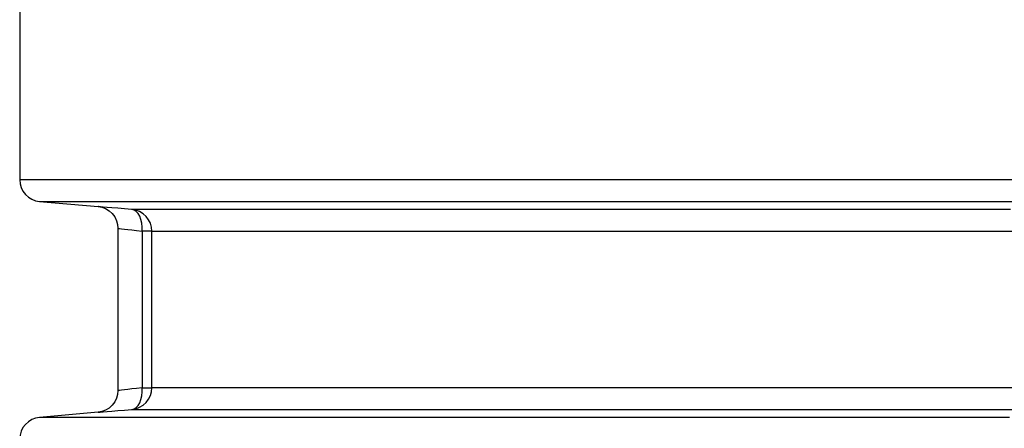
# Model space of a CAD drawing. Header units: millimetres. Extents: x 196 to 1773810, y -221320 to 153872.
# Tile 84 of 256: x 1114445 to 1114896, y -197283 to -197096. Entities that reach past the tile are written whole.
import ezdxf

# ---------------------------------------------------------------- set-up
doc = ezdxf.new("R2010")
doc.units = ezdxf.units.MM
doc.layers.add('00_Основной', color=163, linetype='Continuous', lineweight=40)

msp = doc.modelspace()

# ---------------------------------------------------------------- linework, layer by layer
at = {"layer": '00_Основной', "color": 252, "lineweight": 25, "ltscale": 10}
for p, q in [((1114444.64, -197078.16, 0.2), (1114444.64, -197169.34, 0.2)), ((1114453.77, -197179.3, 0.2), (1114480.51, -197181.64, 0.2)), ((1114489.64, -197191.56, 0.2), (1114489.64, -197265.96, 0.2)), ((1114500.72, -197192.92, 0.2), (1114500.72, -197264.59, 0.2)), ((1114505.15, -197264.59, 0.2), (1114505.15, -197192.92, 0.2)), ((1114480.51, -197275.86, 0.2), (1114453.77, -197278.2, 0.2))]:
    msp.add_line(p, q, dxfattribs=at)
at = {"layer": '00_Основной', "color": 252, "lineweight": 25, "ltscale": 10, "elevation": 0.2}
for points in [[(1114444.64, -197169.34), (1114444.81, -197171.18), (1114445.32, -197172.96), (1114446.15, -197174.63), (1114447.26, -197176.1), (1114448.64, -197177.34), (1114450.22, -197178.31), (1114451.95, -197178.98), (1114453.77, -197179.3)], [(1114913.46, -197169.34), (1114893.34, -197169.34), (1114873.53, -197169.34), (1114854.02, -197169.34), (1114834.81, -197169.34), (1114815.95, -197169.34), (1114797.42, -197169.34), (1114779.26, -197169.34), (1114761.45, -197169.34), (1114744.04, -197169.34), (1114727, -197169.34), (1114710.38, -197169.34), (1114694.17, -197169.34), (1114678.39, -197169.34), (1114663.05, -197169.34), (1114648.15, -197169.34), (1114633.72, -197169.34), (1114619.74, -197169.34), (1114606.26, -197169.34), (1114593.26, -197169.34), (1114580.74, -197169.34), (1114568.75, -197169.34), (1114557.26, -197169.34), (1114546.3, -197169.34), (1114535.86, -197169.34), (1114525.95, -197169.34), (1114516.59, -197169.34), (1114507.77, -197169.34), (1114499.52, -197169.34), (1114491.83, -197169.34), (1114484.7, -197169.34), (1114478.14, -197169.34), (1114472.16, -197169.34), (1114466.75, -197169.34), (1114461.93, -197169.34), (1114457.69, -197169.34), (1114454.05, -197169.34), (1114451, -197169.34), (1114448.55, -197169.34), (1114446.69, -197169.34), (1114445.42, -197169.34), (1114444.75, -197169.34), (1114444.64, -197169.34)], [(1114453.77, -197179.3), (1114453.84, -197179.3), (1114454.43, -197179.3), (1114455.62, -197179.3), (1114457.38, -197179.3), (1114459.74, -197179.3), (1114462.69, -197179.3), (1114466.22, -197179.3), (1114470.32, -197179.3), (1114475.02, -197179.3), (1114480.28, -197179.3), (1114486.11, -197179.3), (1114492.52, -197179.3), (1114499.49, -197179.3), (1114507.01, -197179.3), (1114515.08, -197179.3), (1114523.72, -197179.3), (1114532.89, -197179.3), (1114542.58, -197179.3), (1114552.83, -197179.3), (1114563.58, -197179.3), (1114574.86, -197179.3), (1114586.63, -197179.3), (1114598.9, -197179.3), (1114611.67, -197179.3), (1114624.92, -197179.3), (1114638.66, -197179.3), (1114652.84, -197179.3), (1114667.47, -197179.3), (1114682.56, -197179.3), (1114698.08, -197179.3), (1114714.01, -197179.3), (1114730.36, -197179.3), (1114747.11, -197179.3), (1114764.26, -197179.3), (1114781.77, -197179.3), (1114799.66, -197179.3), (1114817.89, -197179.3), (1114836.46, -197179.3), (1114855.37, -197179.3), (1114874.59, -197179.3), (1114894.11, -197179.3), (1114913.92, -197179.3)], [(1114480.51, -197181.64), (1114482.22, -197181.95), (1114483.94, -197182.57), (1114485.58, -197183.56), (1114487.02, -197184.84), (1114488.17, -197186.4), (1114489.01, -197188.1), (1114489.48, -197189.87), (1114489.64, -197191.6)], [(1114496.03, -197182.96), (1114492.62, -197182.67), (1114489.54, -197182.4), (1114486.88, -197182.18), (1114484.63, -197182), (1114482.85, -197181.84), (1114481.57, -197181.73), (1114480.78, -197181.67), (1114480.51, -197181.64)], [(1114898.33, -197182.96), (1114883.69, -197182.96), (1114869.24, -197182.96), (1114854.99, -197182.96), (1114840.94, -197182.96), (1114827.08, -197182.96), (1114813.45, -197182.96), (1114800.03, -197182.96), (1114786.84, -197182.96), (1114773.88, -197182.96), (1114761.15, -197182.96), (1114748.66, -197182.96), (1114736.42, -197182.96), (1114724.44, -197182.96), (1114712.71, -197182.96), (1114701.24, -197182.96), (1114690.03, -197182.96), (1114679.11, -197182.96), (1114668.46, -197182.96), (1114658.08, -197182.96), (1114648.01, -197182.96), (1114638.22, -197182.96), (1114628.72, -197182.96), (1114619.52, -197182.96), (1114610.63, -197182.96), (1114602.04, -197182.96), (1114593.75, -197182.96), (1114585.8, -197182.96), (1114578.14, -197182.96), (1114570.82, -197182.96), (1114563.82, -197182.96), (1114557.15, -197182.96), (1114550.8, -197182.96), (1114544.8, -197182.96), (1114539.12, -197182.96), (1114533.78, -197182.96), (1114528.78, -197182.96), (1114524.13, -197182.96), (1114519.82, -197182.96), (1114515.86, -197182.96), (1114512.25, -197182.96), (1114508.99, -197182.96), (1114506.07, -197182.96), (1114503.51, -197182.96), (1114501.3, -197182.96), (1114499.45, -197182.96), (1114497.95, -197182.96), (1114496.81, -197182.96), (1114496.03, -197182.96)], [(1114505.15, -197192.92), (1114504.98, -197191.07), (1114504.47, -197189.29), (1114503.64, -197187.64), (1114502.52, -197186.16), (1114501.16, -197184.92), (1114499.58, -197183.96), (1114497.85, -197183.29), (1114496.03, -197182.96)], [(1114500.72, -197192.92), (1114500.73, -197191.04), (1114500.55, -197189.22), (1114500.15, -197187.54), (1114499.6, -197186.04), (1114498.87, -197184.8), (1114498.02, -197183.86), (1114497.05, -197183.24), (1114496.03, -197182.96)], [(1114489.64, -197191.6), (1114489.82, -197191.63), (1114490.38, -197191.69), (1114491.29, -197191.8), (1114492.59, -197191.96), (1114494.1, -197192.13), (1114495.96, -197192.35), (1114498.18, -197192.62), (1114500.72, -197192.92)], [(1114505.15, -197192.92), (1114505.04, -197192.92), (1114504.8, -197192.92), (1114504.4, -197192.92), (1114503.89, -197192.92), (1114503.26, -197192.92), (1114502.51, -197192.92), (1114501.66, -197192.92), (1114500.72, -197192.92)], [(1114505.15, -197192.92), (1114505.92, -197192.92), (1114507.06, -197192.92), (1114508.54, -197192.92), (1114510.37, -197192.92), (1114512.54, -197192.92), (1114515.08, -197192.92), (1114517.96, -197192.92), (1114521.19, -197192.92), (1114524.76, -197192.92), (1114528.69, -197192.92), (1114532.95, -197192.92), (1114537.55, -197192.92), (1114542.49, -197192.92), (1114547.76, -197192.92), (1114553.38, -197192.92), (1114559.32, -197192.92), (1114565.59, -197192.92), (1114572.19, -197192.92), (1114579.1, -197192.92), (1114586.36, -197192.92), (1114593.92, -197192.92), (1114601.8, -197192.92), (1114609.98, -197192.92), (1114618.48, -197192.92), (1114627.27, -197192.92), (1114636.36, -197192.92), (1114645.75, -197192.92), (1114655.43, -197192.92), (1114665.41, -197192.92), (1114675.65, -197192.92), (1114686.2, -197192.92), (1114697, -197192.92), (1114708.07, -197192.92), (1114719.41, -197192.92), (1114731.01, -197192.92), (1114742.86, -197192.92), (1114754.97, -197192.92), (1114767.32, -197192.92), (1114779.91, -197192.92), (1114792.72, -197192.92), (1114805.76, -197192.92), (1114819.04, -197192.92), (1114832.51, -197192.92), (1114846.22, -197192.92), (1114860.12, -197192.92), (1114874.21, -197192.92), (1114888.49, -197192.92), (1114902.97, -197192.92)], [(1114489.64, -197265.9), (1114489.48, -197267.64), (1114489.01, -197269.4), (1114488.17, -197271.12), (1114487.02, -197272.66), (1114485.58, -197273.96), (1114483.94, -197274.93), (1114482.22, -197275.56), (1114480.51, -197275.86)], [(1114500.72, -197264.59), (1114498.18, -197264.9), (1114495.98, -197265.15), (1114494.12, -197265.38), (1114492.59, -197265.56), (1114491.31, -197265.72), (1114490.38, -197265.82), (1114489.82, -197265.88), (1114489.64, -197265.9), (1114489.64, -197265.9)], [(1114496.03, -197274.55), (1114497.85, -197274.22), (1114499.58, -197273.56), (1114501.16, -197272.59), (1114502.52, -197271.35), (1114503.64, -197269.88), (1114504.47, -197268.21), (1114504.98, -197266.44), (1114505.15, -197264.59)], [(1114496.03, -197274.55), (1114497.05, -197274.28), (1114498.02, -197273.66), (1114498.87, -197272.7), (1114499.6, -197271.46), (1114500.15, -197269.98), (1114500.55, -197268.28), (1114500.73, -197266.48), (1114500.72, -197264.59)], [(1114500.72, -197264.59), (1114501.66, -197264.59), (1114502.51, -197264.59), (1114503.26, -197264.59), (1114503.89, -197264.59), (1114504.4, -197264.59), (1114504.8, -197264.59), (1114505.04, -197264.59), (1114505.15, -197264.59)], [(1114908.47, -197264.59), (1114893.81, -197264.59), (1114879.35, -197264.59), (1114865.07, -197264.59), (1114850.98, -197264.59), (1114837.11, -197264.59), (1114823.45, -197264.59), (1114810, -197264.59), (1114796.78, -197264.59), (1114783.8, -197264.59), (1114771.04, -197264.59), (1114758.53, -197264.59), (1114746.26, -197264.59), (1114734.24, -197264.59), (1114722.49, -197264.59), (1114710.99, -197264.59), (1114699.76, -197264.59), (1114688.79, -197264.59), (1114678.11, -197264.59), (1114667.71, -197264.59), (1114657.6, -197264.59), (1114647.78, -197264.59), (1114638.26, -197264.59), (1114629.03, -197264.59), (1114620.1, -197264.59), (1114611.49, -197264.59), (1114603.18, -197264.59), (1114595.19, -197264.59), (1114587.52, -197264.59), (1114580.18, -197264.59), (1114573.15, -197264.59), (1114566.45, -197264.59), (1114560.08, -197264.59), (1114554.06, -197264.59), (1114548.36, -197264.59), (1114543.01, -197264.59), (1114538, -197264.59), (1114533.33, -197264.59), (1114529.01, -197264.59), (1114525.03, -197264.59), (1114521.4, -197264.59), (1114518.13, -197264.59), (1114515.21, -197264.59), (1114512.64, -197264.59), (1114510.43, -197264.59), (1114508.58, -197264.59), (1114507.07, -197264.59), (1114505.94, -197264.59), (1114505.15, -197264.59)], [(1114480.51, -197275.86), (1114480.51, -197275.86), (1114480.78, -197275.85), (1114481.56, -197275.78), (1114482.85, -197275.66), (1114484.64, -197275.52), (1114486.88, -197275.32), (1114489.54, -197275.1), (1114492.62, -197274.84), (1114496.03, -197274.55)], [(1114496.03, -197274.55), (1114496.82, -197274.55), (1114497.98, -197274.55), (1114499.49, -197274.55), (1114501.37, -197274.55), (1114503.61, -197274.55), (1114506.21, -197274.55), (1114509.16, -197274.55), (1114512.47, -197274.55), (1114516.13, -197274.55), (1114520.15, -197274.55), (1114524.52, -197274.55), (1114529.25, -197274.55), (1114534.32, -197274.55), (1114539.72, -197274.55), (1114545.48, -197274.55), (1114551.59, -197274.55), (1114558.02, -197274.55), (1114564.8, -197274.55), (1114571.9, -197274.55), (1114579.33, -197274.55), (1114587.08, -197274.55), (1114595.16, -197274.55), (1114603.56, -197274.55), (1114612.28, -197274.55), (1114621.3, -197274.55), (1114630.62, -197274.55), (1114640.26, -197274.55), (1114650.2, -197274.55), (1114660.43, -197274.55), (1114670.94, -197274.55), (1114681.74, -197274.55), (1114692.83, -197274.55), (1114704.19, -197274.55), (1114715.81, -197274.55), (1114727.7, -197274.55), (1114739.86, -197274.55), (1114752.26, -197274.55), (1114764.92, -197274.55), (1114777.82, -197274.55), (1114790.96, -197274.55), (1114804.32, -197274.55), (1114817.92, -197274.55), (1114831.74, -197274.55), (1114845.76, -197274.55), (1114860, -197274.55), (1114874.44, -197274.55), (1114889.07, -197274.55), (1114903.89, -197274.55)], [(1114453.77, -197278.2), (1114451.95, -197278.54), (1114450.22, -197279.21), (1114448.64, -197280.16), (1114447.26, -197281.41), (1114446.15, -197282.89), (1114445.32, -197284.54), (1114444.81, -197286.32), (1114444.64, -197288.17)], [(1114897.95, -197278.2), (1114878.33, -197278.2), (1114859.01, -197278.2), (1114840.02, -197278.2), (1114821.34, -197278.2), (1114803.01, -197278.2), (1114785.03, -197278.2), (1114767.4, -197278.2), (1114750.16, -197278.2), (1114733.31, -197278.2), (1114716.86, -197278.2), (1114700.81, -197278.2), (1114685.19, -197278.2), (1114670.01, -197278.2), (1114655.26, -197278.2), (1114640.97, -197278.2), (1114627.14, -197278.2), (1114613.79, -197278.2), (1114600.92, -197278.2), (1114588.54, -197278.2), (1114576.66, -197278.2), (1114565.29, -197278.2), (1114554.42, -197278.2), (1114544.1, -197278.2), (1114534.29, -197278.2), (1114525.03, -197278.2), (1114516.3, -197278.2), (1114508.13, -197278.2), (1114500.51, -197278.2), (1114493.45, -197278.2), (1114486.96, -197278.2), (1114481.03, -197278.2), (1114475.68, -197278.2), (1114470.9, -197278.2), (1114466.71, -197278.2), (1114463.11, -197278.2), (1114460.08, -197278.2), (1114457.65, -197278.2), (1114455.8, -197278.2), (1114454.55, -197278.2), (1114453.88, -197278.2), (1114453.77, -197278.2)]]:
    msp.add_lwpolyline(points, dxfattribs=at)

doc.saveas('drawing.dxf')
